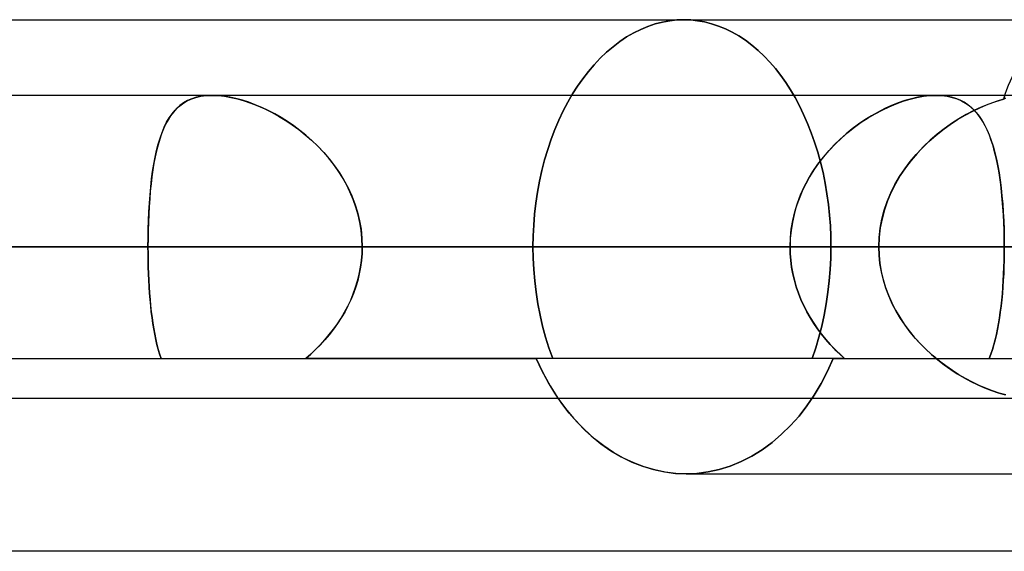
# Model space of a CAD drawing. Header units: millimetres. Extents: x -215 to 215, y -82 to 97.
# Tile 42 of 73: x 34.26 to 39.41, y 14.82 to 17.6. Entities that reach past the tile are written whole.
import ezdxf

# ---------------------------------------------------------------- set-up
doc = ezdxf.new("R2010")
doc.units = ezdxf.units.MM
doc.layers.add('MAIN-1', color=7, linetype='Continuous')
doc.layers.add('MAIN-2', color=7, linetype='Continuous')

msp = doc.modelspace()

# ---------------------------------------------------------------- linework, layer by layer
at = {"layer": 'MAIN-1'}
for p, q in [((32.6922, 17.6), (39.6392, 17.6)), ((119.8772, 17.2038), (-119.8772, 17.2038)), ((39.0562, 17.2038), (39.0564, 17.2038)), ((39.0564, 17.2038), (39.0565, 17.2038)), ((39.0565, 17.2038), (39.0567, 17.2038)), ((39.0567, 17.2038), (39.0568, 17.2038)), ((39.0568, 17.2038), (39.057, 17.2038)), ((39.057, 17.2038), (39.0571, 17.2037)), ((120.621, 16.4112), (-120.621, 16.4112)), ((-119.8772, 15.6188), (119.8772, 15.6188)), ((37.0763, 15.6188), (37.1155, 15.5647)), ((37.1155, 15.5647), (37.1574, 15.5139)), ((37.1574, 15.5139), (37.2024, 15.466)), ((37.2024, 15.466), (37.2502, 15.4213)), ((37.2502, 15.4213), (37.3004, 15.3803)), ((37.3004, 15.3803), (37.3528, 15.3435)), ((37.3528, 15.3435), (37.407, 15.3113)), ((37.407, 15.3113), (37.4626, 15.284)), ((37.4626, 15.284), (37.5193, 15.2618)), ((37.5193, 15.2618), (37.5765, 15.2446)), ((37.5765, 15.2446), (37.6338, 15.2323)), ((37.6338, 15.2323), (37.6908, 15.2249)), ((37.6908, 15.2249), (37.7469, 15.2225)), ((37.7469, 15.2225), (40.2915, 15.2225)), ((57.06, 14.8169), (-57.06, 14.8169))]:
    msp.add_line(p, q, dxfattribs=at)
at = {"layer": 'MAIN-2'}
for p, q in [((37.5854, 17.5776), (37.6234, 17.5874)), ((37.6234, 17.5874), (37.5854, 17.5776)), ((37.6234, 17.5874), (37.6612, 17.5944)), ((37.6612, 17.5944), (37.6234, 17.5874)), ((37.6612, 17.5944), (37.6986, 17.5986)), ((37.6986, 17.5986), (37.6612, 17.5944)), ((37.6986, 17.5986), (37.7356, 17.6)), ((37.7356, 17.6), (37.6986, 17.5986)), ((37.7356, 17.6), (37.7715, 17.5987)), ((37.7715, 17.5987), (37.7356, 17.6)), ((37.7715, 17.5987), (37.8077, 17.5947)), ((37.8077, 17.5947), (37.7715, 17.5987)), ((37.8077, 17.5947), (37.8441, 17.5881)), ((37.8441, 17.5881), (37.8077, 17.5947)), ((37.8441, 17.5881), (37.8806, 17.5789)), ((37.8806, 17.5789), (37.8441, 17.5881)), ((37.4358, 17.5097), (37.4726, 17.531)), ((37.4726, 17.531), (37.4358, 17.5097)), ((37.4726, 17.531), (37.5099, 17.5494)), ((37.5099, 17.5494), (37.4726, 17.531)), ((37.5099, 17.5494), (37.5476, 17.5649)), ((37.5476, 17.5649), (37.5099, 17.5494)), ((37.5476, 17.5649), (37.5854, 17.5776)), ((37.5854, 17.5776), (37.5476, 17.5649)), ((37.8806, 17.5789), (37.9169, 17.567)), ((37.9169, 17.567), (37.8806, 17.5789)), ((37.9169, 17.567), (37.953, 17.5524)), ((37.953, 17.5524), (37.9169, 17.567)), ((37.953, 17.5524), (37.9887, 17.5351)), ((37.9887, 17.5351), (37.953, 17.5524)), ((37.9887, 17.5351), (38.0238, 17.5151)), ((38.0238, 17.5151), (37.9887, 17.5351)), ((37.3647, 17.4588), (37.3998, 17.4856)), ((37.3998, 17.4856), (37.3647, 17.4588)), ((37.3998, 17.4856), (37.4358, 17.5097)), ((37.4358, 17.5097), (37.3998, 17.4856)), ((38.0238, 17.5151), (38.0582, 17.4924)), ((38.0582, 17.4924), (38.0238, 17.5151)), ((38.0582, 17.4924), (38.0918, 17.4672)), ((38.0918, 17.4672), (38.0582, 17.4924)), ((37.2976, 17.3979), (37.3306, 17.4295)), ((37.3306, 17.4295), (37.2976, 17.3979)), ((37.3306, 17.4295), (37.3647, 17.4588)), ((37.3647, 17.4588), (37.3306, 17.4295)), ((38.0918, 17.4672), (38.1243, 17.4395)), ((38.1243, 17.4395), (38.0918, 17.4672)), ((38.1243, 17.4395), (38.1559, 17.4096)), ((38.1559, 17.4096), (38.1243, 17.4395)), ((37.2658, 17.3641), (37.2976, 17.3979)), ((37.2976, 17.3979), (37.2658, 17.3641)), ((38.1559, 17.4096), (38.1863, 17.3777)), ((38.1863, 17.3777), (38.1559, 17.4096)), ((38.1863, 17.3777), (38.2154, 17.3439)), ((38.2154, 17.3439), (38.1863, 17.3777)), ((37.2064, 17.2911), (37.2353, 17.3285)), ((37.2353, 17.3285), (37.2064, 17.2911)), ((37.2353, 17.3285), (37.2658, 17.3641)), ((37.2658, 17.3641), (37.2353, 17.3285)), ((38.2154, 17.3439), (38.2432, 17.3084)), ((38.2432, 17.3084), (38.2154, 17.3439)), ((37.1791, 17.2523), (37.2064, 17.2911)), ((37.2064, 17.2911), (37.1791, 17.2523)), ((38.2432, 17.3084), (38.2695, 17.2714)), ((38.2695, 17.2714), (38.2432, 17.3084)), ((37.153, 17.2114), (37.1791, 17.2523)), ((37.1791, 17.2523), (37.153, 17.2114)), ((38.2695, 17.2714), (38.2943, 17.2329)), ((38.2943, 17.2329), (38.2695, 17.2714)), ((38.2943, 17.2329), (38.3182, 17.1921)), ((38.3182, 17.1921), (38.2943, 17.2329)), ((35.1096, 17.1599), (35.131, 17.1731)), ((35.1368, 17.1761), (35.116, 17.1642)), ((35.131, 17.1731), (35.1543, 17.184)), ((35.1593, 17.186), (35.1368, 17.1761)), ((35.1543, 17.184), (35.1796, 17.1927)), ((35.1836, 17.1937), (35.1593, 17.186)), ((35.1796, 17.1927), (35.2067, 17.1988)), ((35.2096, 17.1993), (35.1836, 17.1937)), ((35.2067, 17.1988), (35.2355, 17.2026)), ((35.2371, 17.2027), (35.2096, 17.1993)), ((35.2355, 17.2026), (35.2659, 17.2038)), ((35.2659, 17.2038), (35.2371, 17.2027)), ((35.2659, 17.2038), (35.2969, 17.2026)), ((35.2952, 17.2028), (35.2659, 17.2038)), ((35.3258, 17.1996), (35.2952, 17.2028)), ((35.2969, 17.2026), (35.3293, 17.1992)), ((35.3575, 17.1945), (35.3258, 17.1996)), ((35.3293, 17.1992), (35.3631, 17.1934)), ((35.3902, 17.1873), (35.3575, 17.1945)), ((35.3631, 17.1934), (35.3977, 17.1854)), ((35.4235, 17.1783), (35.3902, 17.1873)), ((35.3977, 17.1854), (35.433, 17.1754)), ((35.4572, 17.1674), (35.4235, 17.1783)), ((35.433, 17.1754), (35.4687, 17.1633)), ((37.128, 17.1681), (37.153, 17.2114)), ((37.153, 17.2114), (37.128, 17.1681)), ((38.3182, 17.1921), (38.341, 17.1492)), ((38.341, 17.1492), (38.3182, 17.1921)), ((38.8471, 17.1599), (38.8839, 17.1731)), ((38.8932, 17.1761), (38.8584, 17.1642)), ((38.8839, 17.1731), (38.9203, 17.184)), ((38.9276, 17.186), (38.8932, 17.1761)), ((38.9203, 17.184), (38.9561, 17.1927)), ((38.9614, 17.1937), (38.9276, 17.186)), ((38.9561, 17.1927), (38.9909, 17.1988)), ((38.9944, 17.1993), (38.9614, 17.1937)), ((38.9909, 17.1988), (39.0243, 17.2026)), ((39.026, 17.2027), (38.9944, 17.1993)), ((39.0243, 17.2026), (39.0562, 17.2038)), ((39.0562, 17.2038), (39.026, 17.2027)), ((39.0842, 17.2028), (39.0562, 17.2038)), ((39.0571, 17.2037), (39.0866, 17.2026)), ((39.1109, 17.1996), (39.0842, 17.2028)), ((39.0866, 17.2026), (39.1146, 17.199)), ((39.1363, 17.1945), (39.1109, 17.1996)), ((39.1146, 17.199), (39.1412, 17.1932)), ((39.1602, 17.1873), (39.1363, 17.1945)), ((39.1412, 17.1932), (39.166, 17.1852)), ((39.1825, 17.1783), (39.1602, 17.1873)), ((39.166, 17.1852), (39.1891, 17.1751)), ((39.2033, 17.1674), (39.1825, 17.1783)), ((39.1891, 17.1751), (39.2106, 17.163)), ((39.3293, 17.1572), (39.3696, 17.1716)), ((39.3707, 17.172), (39.3317, 17.1581)), ((39.3696, 17.1716), (39.4093, 17.1835)), ((39.4093, 17.1835), (39.3707, 17.172)), ((39.4189, 17.1894), (39.4093, 17.1835)), ((39.4093, 17.1835), (39.4189, 17.1894)), ((35.0556, 17.1077), (35.072, 17.1271)), ((35.079, 17.1344), (35.0628, 17.1167)), ((35.072, 17.1271), (35.0899, 17.1445)), ((35.0967, 17.1503), (35.079, 17.1344)), ((35.0899, 17.1445), (35.1096, 17.1599)), ((35.116, 17.1642), (35.0967, 17.1503)), ((35.4911, 17.1547), (35.4572, 17.1674)), ((35.4687, 17.1633), (35.5046, 17.1492)), ((35.5251, 17.1403), (35.4911, 17.1547)), ((35.5046, 17.1492), (35.5406, 17.1332)), ((35.559, 17.1243), (35.5251, 17.1403)), ((35.5406, 17.1332), (35.5766, 17.1154)), ((35.5928, 17.1068), (35.559, 17.1243)), ((37.0815, 17.0748), (37.1041, 17.1225)), ((37.1041, 17.1225), (37.0815, 17.0748)), ((37.1041, 17.1225), (37.128, 17.1681)), ((37.128, 17.1681), (37.1041, 17.1225)), ((38.341, 17.1492), (38.3628, 17.1041)), ((38.3628, 17.1041), (38.341, 17.1492)), ((38.7366, 17.1077), (38.7733, 17.1271)), ((38.7882, 17.1344), (38.7531, 17.1167)), ((38.7733, 17.1271), (38.8102, 17.1445)), ((38.8234, 17.1503), (38.7882, 17.1344)), ((38.8102, 17.1445), (38.8471, 17.1599)), ((38.8584, 17.1642), (38.8234, 17.1503)), ((39.2227, 17.1547), (39.2033, 17.1674)), ((39.2086, 17.1003), (39.2486, 17.1214)), ((39.2106, 17.163), (39.2304, 17.1489)), ((39.2533, 17.1238), (39.2142, 17.1034)), ((39.2407, 17.1403), (39.2227, 17.1547)), ((39.2304, 17.1489), (39.2488, 17.1329)), ((39.2574, 17.1243), (39.2407, 17.1403)), ((39.2486, 17.1214), (39.2889, 17.1405)), ((39.2488, 17.1329), (39.2659, 17.115)), ((39.2924, 17.142), (39.2533, 17.1238)), ((39.2728, 17.1068), (39.2574, 17.1243)), ((39.2889, 17.1405), (39.3293, 17.1572)), ((39.3317, 17.1581), (39.2924, 17.142)), ((35.0342, 17.0759), (35.0217, 17.0529)), ((35.0269, 17.0629), (35.0406, 17.0863)), ((35.0479, 17.0972), (35.0342, 17.0759)), ((35.0406, 17.0863), (35.0556, 17.1077)), ((35.0628, 17.1167), (35.0479, 17.0972)), ((35.5766, 17.1154), (35.6126, 17.0956)), ((35.6262, 17.0876), (35.5928, 17.1068)), ((35.6126, 17.0956), (35.6485, 17.0739)), ((35.6595, 17.0669), (35.6262, 17.0876)), ((35.6485, 17.0739), (35.684, 17.0503)), ((35.6924, 17.0444), (35.6595, 17.0669)), ((37.0602, 17.0252), (37.0815, 17.0748)), ((37.0815, 17.0748), (37.0602, 17.0252)), ((38.3628, 17.1041), (38.3834, 17.0571)), ((38.3834, 17.0571), (38.3628, 17.1041)), ((38.6839, 17.0759), (38.65, 17.0529)), ((38.6644, 17.0629), (38.7003, 17.0863)), ((38.7183, 17.0972), (38.6839, 17.0759)), ((38.7003, 17.0863), (38.7366, 17.1077)), ((38.7531, 17.1167), (38.7183, 17.0972)), ((39.1301, 17.0515), (39.1691, 17.077)), ((39.1753, 17.0808), (39.1366, 17.056)), ((39.1691, 17.077), (39.2086, 17.1003)), ((39.2142, 17.1034), (39.1753, 17.0808)), ((39.2659, 17.115), (39.2818, 17.0952)), ((39.2872, 17.0876), (39.2728, 17.1068)), ((39.2818, 17.0952), (39.2965, 17.0735)), ((39.3006, 17.0669), (39.2872, 17.0876)), ((39.2965, 17.0735), (39.3101, 17.0499)), ((39.313, 17.0444), (39.3006, 17.0669)), ((35.0103, 17.0283), (34.9999, 17.0021)), ((35.0029, 17.01), (35.0144, 17.0375)), ((35.0217, 17.0529), (35.0103, 17.0283)), ((35.0144, 17.0375), (35.0269, 17.0629)), ((35.684, 17.0503), (35.7189, 17.0249)), ((35.7248, 17.0204), (35.6924, 17.0444)), ((35.7189, 17.0249), (35.7531, 16.9976)), ((35.7565, 16.9948), (35.7248, 17.0204)), ((37.0405, 16.9738), (37.0602, 17.0252)), ((37.0602, 17.0252), (37.0405, 16.9738)), ((38.3834, 17.0571), (38.4026, 17.0084)), ((38.4026, 17.0084), (38.3834, 17.0571)), ((38.6169, 17.0283), (38.5846, 17.0021)), ((38.5941, 17.01), (38.6289, 17.0375)), ((38.65, 17.0529), (38.6169, 17.0283)), ((38.6289, 17.0375), (38.6644, 17.0629)), ((39.0548, 16.9945), (39.0919, 17.024)), ((39.0985, 17.029), (39.0612, 16.9999)), ((39.0919, 17.024), (39.1301, 17.0515)), ((39.1366, 17.056), (39.0985, 17.029)), ((39.3101, 17.0499), (39.3227, 17.0245)), ((39.3246, 17.0204), (39.313, 17.0444)), ((39.3227, 17.0245), (39.3344, 16.9972)), ((39.3353, 16.9948), (39.3246, 17.0204)), ((34.9905, 16.9743), (34.9819, 16.9451)), ((34.983, 16.9492), (34.9925, 16.9806)), ((34.9999, 17.0021), (34.9905, 16.9743)), ((34.9925, 16.9806), (35.0029, 17.01)), ((35.7531, 16.9976), (35.7864, 16.9686)), ((35.7875, 16.9676), (35.7565, 16.9948)), ((35.7864, 16.9686), (35.8186, 16.9377)), ((35.8175, 16.9388), (35.7875, 16.9676)), ((37.0224, 16.9209), (37.0405, 16.9738)), ((37.0405, 16.9738), (37.0224, 16.9209)), ((38.4026, 17.0084), (38.4204, 16.9581)), ((38.4204, 16.9581), (38.4026, 17.0084)), ((38.5533, 16.9743), (38.5232, 16.9451)), ((38.5273, 16.9492), (38.5602, 16.9806)), ((38.5846, 17.0021), (38.5533, 16.9743)), ((38.5602, 16.9806), (38.5941, 17.01)), ((39.025, 16.9687), (38.99, 16.9355)), ((39.0188, 16.9631), (39.0548, 16.9945)), ((39.0612, 16.9999), (39.025, 16.9687)), ((39.3344, 16.9972), (39.3451, 16.9681)), ((39.3453, 16.9676), (39.3353, 16.9948)), ((39.3451, 16.9681), (39.3549, 16.9373)), ((39.3544, 16.9388), (39.3453, 16.9676)), ((34.9668, 16.8808), (34.9745, 16.9159)), ((34.9741, 16.9143), (34.967, 16.8822)), ((34.9819, 16.9451), (34.9741, 16.9143)), ((34.9745, 16.9159), (34.983, 16.9492)), ((35.8464, 16.9085), (35.8175, 16.9388)), ((35.8186, 16.9377), (35.8494, 16.9052)), ((37.0062, 16.8666), (37.0224, 16.9209)), ((37.0224, 16.9209), (37.0062, 16.8666)), ((38.4204, 16.9581), (38.4367, 16.9064)), ((38.4367, 16.9064), (38.4204, 16.9581)), ((38.4658, 16.8808), (38.4958, 16.9159)), ((38.4944, 16.9143), (38.4669, 16.8822)), ((38.5232, 16.9451), (38.4944, 16.9143)), ((38.4958, 16.9159), (38.5273, 16.9492)), ((38.9515, 16.8946), (38.9843, 16.9297)), ((38.99, 16.9355), (38.9565, 16.9002)), ((38.9843, 16.9297), (39.0188, 16.9631)), ((39.3629, 16.9085), (39.3544, 16.9388)), ((39.3549, 16.9373), (39.3638, 16.9048)), ((34.9599, 16.844), (34.9668, 16.8808)), ((34.967, 16.8822), (34.9607, 16.8486)), ((35.8741, 16.8767), (35.8464, 16.9085)), ((35.8494, 16.9052), (35.8787, 16.8711)), ((35.9002, 16.8435), (35.8741, 16.8767)), ((35.8787, 16.8711), (35.9062, 16.8354)), ((36.9918, 16.811), (37.0062, 16.8666)), ((37.0062, 16.8666), (36.9918, 16.811)), ((38.4367, 16.9064), (38.4513, 16.8534)), ((38.4513, 16.8534), (38.4367, 16.9064)), ((38.4376, 16.844), (38.4658, 16.8808)), ((38.4669, 16.8822), (38.441, 16.8486)), ((38.9249, 16.8631), (38.8953, 16.8241)), ((38.9206, 16.8576), (38.9515, 16.8946)), ((38.9565, 16.9002), (38.9249, 16.8631)), ((39.3706, 16.8767), (39.3629, 16.9085)), ((39.3638, 16.9048), (39.372, 16.8707)), ((39.3776, 16.8435), (39.3706, 16.8767)), ((39.372, 16.8707), (39.3793, 16.835)), ((34.955, 16.8138), (34.95, 16.7776)), ((34.9538, 16.8058), (34.9599, 16.844)), ((34.9607, 16.8486), (34.955, 16.8138)), ((35.9247, 16.8091), (35.9002, 16.8435)), ((35.9062, 16.8354), (35.9319, 16.7982)), ((35.9474, 16.7734), (35.9247, 16.8091)), ((36.9794, 16.7546), (36.9918, 16.811)), ((36.9918, 16.811), (36.9794, 16.7546)), ((38.4167, 16.8138), (38.3941, 16.7776)), ((38.4114, 16.8058), (38.4376, 16.844)), ((38.441, 16.8486), (38.4167, 16.8138)), ((38.4513, 16.8534), (38.4642, 16.7993)), ((38.4642, 16.7993), (38.4513, 16.8534)), ((38.865, 16.7787), (38.8917, 16.819)), ((38.8953, 16.8241), (38.868, 16.7835)), ((38.8917, 16.819), (38.9206, 16.8576)), ((39.384, 16.8091), (39.3776, 16.8435)), ((39.3793, 16.835), (39.3858, 16.7979)), ((39.3896, 16.7734), (39.384, 16.8091)), ((34.9439, 16.7249), (34.9485, 16.766)), ((34.95, 16.7776), (34.9455, 16.7403)), ((34.9485, 16.766), (34.9538, 16.8058)), ((35.9319, 16.7982), (35.9555, 16.7596)), ((35.9682, 16.7365), (35.9474, 16.7734)), ((35.9555, 16.7596), (35.977, 16.7195)), ((38.3658, 16.7249), (38.3875, 16.766)), ((38.3941, 16.7776), (38.3735, 16.7403)), ((38.3875, 16.766), (38.4114, 16.8058)), ((38.4642, 16.7993), (38.4753, 16.7444)), ((38.4753, 16.7444), (38.4642, 16.7993)), ((38.8408, 16.7368), (38.865, 16.7787)), ((38.868, 16.7835), (38.8432, 16.7411)), ((39.3858, 16.7979), (39.3917, 16.7592)), ((39.3947, 16.7365), (39.3896, 16.7734)), ((39.3917, 16.7592), (39.3968, 16.7192)), ((34.9399, 16.6825), (34.9439, 16.7249)), ((34.9455, 16.7403), (34.9416, 16.7017)), ((35.987, 16.6985), (35.9682, 16.7365)), ((35.977, 16.7195), (35.996, 16.6781)), ((36.9689, 16.6975), (36.9794, 16.7546)), ((36.9794, 16.7546), (36.9689, 16.6975)), ((38.3466, 16.6825), (38.3658, 16.7249)), ((38.3735, 16.7403), (38.3549, 16.7017)), ((38.4753, 16.7444), (38.4847, 16.6889)), ((38.4847, 16.6889), (38.4753, 16.7444)), ((38.8193, 16.6934), (38.8408, 16.7368)), ((38.8432, 16.7411), (38.821, 16.6972)), ((39.3991, 16.6985), (39.3947, 16.7365)), ((39.3968, 16.7192), (39.4012, 16.6779)), ((34.9383, 16.6622), (34.9355, 16.6218)), ((34.9366, 16.6389), (34.9399, 16.6825)), ((34.9416, 16.7017), (34.9383, 16.6622)), ((36.0036, 16.6594), (35.987, 16.6985)), ((35.996, 16.6781), (36.0124, 16.6356)), ((36.0179, 16.6194), (36.0036, 16.6594)), ((36.9604, 16.64), (36.9689, 16.6975)), ((36.9689, 16.6975), (36.9604, 16.64)), ((38.3385, 16.6622), (38.3244, 16.6218)), ((38.3301, 16.6389), (38.3466, 16.6825)), ((38.3549, 16.7017), (38.3385, 16.6622)), ((38.4847, 16.6889), (38.4923, 16.6331)), ((38.4923, 16.6331), (38.4847, 16.6889)), ((38.8006, 16.6485), (38.8193, 16.6934)), ((38.821, 16.6972), (38.8018, 16.6517)), ((39.403, 16.6594), (39.3991, 16.6985)), ((39.4012, 16.6779), (39.405, 16.6354)), ((39.4062, 16.6194), (39.403, 16.6594)), ((34.9355, 16.6218), (34.9332, 16.5808)), ((34.9339, 16.5945), (34.9366, 16.6389)), ((36.0124, 16.6356), (36.0262, 16.5921)), ((36.0297, 16.5787), (36.0179, 16.6194)), ((36.9537, 16.5823), (36.9604, 16.64)), ((36.9604, 16.64), (36.9537, 16.5823)), ((38.3244, 16.6218), (38.3128, 16.5808)), ((38.3163, 16.5945), (38.3301, 16.6389)), ((38.4923, 16.6331), (38.4983, 16.5772)), ((38.4983, 16.5772), (38.4923, 16.6331)), ((38.7726, 16.5556), (38.7849, 16.6024)), ((38.7858, 16.6052), (38.7731, 16.5578)), ((38.7849, 16.6024), (38.8006, 16.6485)), ((38.8018, 16.6517), (38.7858, 16.6052)), ((39.405, 16.6354), (39.408, 16.5919)), ((39.4088, 16.5787), (39.4062, 16.6194)), ((34.9332, 16.5808), (34.9315, 16.5392)), ((34.9319, 16.5494), (34.9339, 16.5945)), ((36.0262, 16.5921), (36.037, 16.5476)), ((36.039, 16.5375), (36.0297, 16.5787)), ((36.949, 16.5248), (36.9537, 16.5823)), ((36.9537, 16.5823), (36.949, 16.5248)), ((38.3128, 16.5808), (38.3036, 16.5392)), ((38.3056, 16.5494), (38.3163, 16.5945)), ((38.4983, 16.5772), (38.5025, 16.5214)), ((38.5025, 16.5214), (38.4983, 16.5772)), ((38.7638, 16.508), (38.7726, 16.5556)), ((38.7731, 16.5578), (38.764, 16.5096)), ((39.408, 16.5919), (39.4104, 16.5474)), ((39.4109, 16.5375), (39.4088, 16.5787)), ((34.9295, 16.4577), (34.9304, 16.5037)), ((34.9315, 16.5392), (34.9303, 16.497)), ((34.9304, 16.5037), (34.9319, 16.5494)), ((36.037, 16.5476), (36.0449, 16.5025)), ((36.0457, 16.4958), (36.039, 16.5375)), ((36.0449, 16.5025), (36.0496, 16.457)), ((36.9461, 16.4677), (36.949, 16.5248)), ((36.949, 16.5248), (36.9461, 16.4677)), ((38.2931, 16.4577), (38.2978, 16.5037)), ((38.3036, 16.5392), (38.2969, 16.497)), ((38.2978, 16.5037), (38.3056, 16.5494)), ((38.5025, 16.5214), (38.505, 16.466)), ((38.505, 16.466), (38.5025, 16.5214)), ((38.764, 16.5096), (38.7584, 16.4607)), ((38.7584, 16.4599), (38.7638, 16.508)), ((39.4104, 16.5474), (39.4121, 16.5024)), ((39.4123, 16.4958), (39.4109, 16.5375)), ((39.4121, 16.5024), (39.4131, 16.457)), ((34.9293, 16.4112), (34.9295, 16.4577)), ((34.9295, 16.4543), (34.9293, 16.4112)), ((34.9303, 16.497), (34.9295, 16.4543)), ((36.0498, 16.4537), (36.0457, 16.4958)), ((36.0496, 16.457), (36.0512, 16.4112)), ((36.0512, 16.4112), (36.0498, 16.4537)), ((36.9452, 16.4112), (36.9461, 16.4677)), ((36.9461, 16.4677), (36.9452, 16.4112)), ((38.2916, 16.4112), (38.2931, 16.4577)), ((38.2929, 16.4543), (38.2916, 16.4112)), ((38.2969, 16.497), (38.2929, 16.4543)), ((38.505, 16.466), (38.5059, 16.4112)), ((38.5059, 16.4112), (38.505, 16.466)), ((38.7584, 16.4607), (38.7565, 16.4112)), ((38.7565, 16.4112), (38.7584, 16.4599)), ((39.4132, 16.4537), (39.4123, 16.4958)), ((39.4131, 16.457), (39.4135, 16.4112)), ((39.4135, 16.4112), (39.4132, 16.4537)), ((-120.621, 16.4112), (120.621, 16.4112)), ((-119.5736, 16.4112), (119.5736, 16.4112)), ((40.5382, 16.4112), (-40.5382, 16.4112)), ((-39.9503, 16.4112), (39.9503, 16.4112)), ((39.9503, 16.4112), (-39.9503, 16.4112)), ((38.7565, 16.4112), (-38.7565, 16.4112)), ((-38.7565, 16.4112), (38.7565, 16.4112)), ((34.2575, 16.4112), (-34.2575, 16.4112)), ((34.9293, 16.4112), (33.5829, 16.4112)), ((33.5829, 16.4112), (34.9293, 16.4112)), ((34.2575, 16.4112), (38.7565, 16.4112)), ((38.7565, 16.4112), (34.2575, 16.4112)), ((38.2916, 16.4112), (34.9293, 16.4112)), ((34.9294, 16.3755), (34.9293, 16.4112)), ((34.9293, 16.4112), (34.9294, 16.3758)), ((34.9293, 16.4112), (38.2916, 16.4112)), ((36.0502, 16.3753), (36.0512, 16.4112)), ((36.0512, 16.4112), (36.0502, 16.3754)), ((36.0512, 16.4112), (39.4135, 16.4112)), ((39.4135, 16.4112), (36.0512, 16.4112)), ((40.5382, 16.4112), (36.0512, 16.4112)), ((36.0512, 16.4112), (40.5382, 16.4112)), ((36.9462, 16.3524), (36.9452, 16.4112)), ((38.2916, 16.4112), (36.9452, 16.4112)), ((36.9452, 16.4112), (38.2916, 16.4112)), ((36.9452, 16.4112), (36.9462, 16.3524)), ((38.2916, 16.4112), (38.2925, 16.3758)), ((38.2925, 16.3755), (38.2916, 16.4112)), ((38.5059, 16.4112), (38.5049, 16.3524)), ((38.5049, 16.3524), (38.5059, 16.4112)), ((38.5059, 16.4112), (39.8567, 16.4112)), ((39.8567, 16.4112), (38.5059, 16.4112)), ((38.758, 16.3669), (38.7565, 16.4112)), ((38.7565, 16.4112), (38.758, 16.3678)), ((39.4133, 16.3753), (39.4135, 16.4112)), ((39.4135, 16.4112), (39.4133, 16.3754)), ((34.9294, 16.3758), (34.9299, 16.3405)), ((34.9299, 16.34), (34.9294, 16.3755)), ((36.0502, 16.3754), (36.0473, 16.3398)), ((36.0473, 16.3394), (36.0502, 16.3753)), ((36.9493, 16.2929), (36.9462, 16.3524)), ((36.9462, 16.3524), (36.9493, 16.2929)), ((38.2925, 16.3758), (38.2952, 16.3405)), ((38.2953, 16.34), (38.2925, 16.3755)), ((38.5049, 16.3524), (38.502, 16.2928)), ((38.502, 16.2928), (38.5049, 16.3524)), ((38.758, 16.3678), (38.7623, 16.3248)), ((38.7625, 16.3231), (38.758, 16.3669)), ((39.4133, 16.3754), (39.4126, 16.3398)), ((39.4126, 16.3394), (39.4133, 16.3753)), ((34.9299, 16.3405), (34.9308, 16.3055)), ((34.9308, 16.3048), (34.9299, 16.34)), ((34.9308, 16.3055), (34.932, 16.2707)), ((34.932, 16.27), (34.9308, 16.3048)), ((36.0356, 16.2685), (36.0424, 16.3038)), ((36.0425, 16.3045), (36.0359, 16.2695)), ((36.0424, 16.3038), (36.0473, 16.3394)), ((36.0473, 16.3398), (36.0425, 16.3045)), ((36.9544, 16.2329), (36.9493, 16.2929)), ((36.9493, 16.2929), (36.9544, 16.2329)), ((38.2952, 16.3405), (38.2998, 16.3055)), ((38.2999, 16.3048), (38.2953, 16.34)), ((38.2998, 16.3055), (38.3061, 16.2707)), ((38.3062, 16.27), (38.2999, 16.3048)), ((38.502, 16.2928), (38.4971, 16.2329)), ((38.4971, 16.2329), (38.502, 16.2928)), ((38.7623, 16.3248), (38.7694, 16.2822)), ((38.7699, 16.2797), (38.7625, 16.3231)), ((39.4101, 16.2685), (39.4116, 16.3038)), ((39.4116, 16.3045), (39.4102, 16.2695)), ((39.4126, 16.3398), (39.4116, 16.3045)), ((39.4116, 16.3038), (39.4126, 16.3394)), ((34.932, 16.2707), (34.9335, 16.2363)), ((34.9335, 16.2356), (34.932, 16.27)), ((36.027, 16.2336), (36.0356, 16.2685)), ((36.0359, 16.2695), (36.0274, 16.2348)), ((38.3061, 16.2707), (38.3141, 16.2363)), ((38.3143, 16.2356), (38.3062, 16.27)), ((38.7694, 16.2822), (38.7792, 16.2402)), ((38.7801, 16.2369), (38.7699, 16.2797)), ((39.4082, 16.2336), (39.4101, 16.2685)), ((39.4102, 16.2695), (39.4083, 16.2348)), ((34.9335, 16.2363), (34.9354, 16.2022)), ((34.9355, 16.2016), (34.9335, 16.2356)), ((34.9354, 16.2022), (34.9377, 16.1685)), ((34.9377, 16.1681), (34.9355, 16.2016)), ((36.0046, 16.1655), (36.0166, 16.1992)), ((36.0171, 16.2006), (36.0051, 16.1668)), ((36.0166, 16.1992), (36.027, 16.2336)), ((36.0274, 16.2348), (36.0171, 16.2006)), ((36.9617, 16.1729), (36.9544, 16.2329)), ((36.9544, 16.2329), (36.9617, 16.1729)), ((38.3141, 16.2363), (38.3239, 16.2022)), ((38.3241, 16.2016), (38.3143, 16.2356)), ((38.3239, 16.2022), (38.3354, 16.1685)), ((38.3356, 16.1681), (38.3241, 16.2016)), ((38.4971, 16.2329), (38.4902, 16.1728)), ((38.4902, 16.1728), (38.4971, 16.2329)), ((38.7792, 16.2402), (38.7917, 16.1987)), ((38.793, 16.1949), (38.7801, 16.2369)), ((38.7917, 16.1987), (38.8069, 16.158)), ((38.8087, 16.1535), (38.793, 16.1949)), ((39.4032, 16.1655), (39.4059, 16.1992)), ((39.406, 16.2006), (39.4033, 16.1668)), ((39.4059, 16.1992), (39.4082, 16.2336)), ((39.4083, 16.2348), (39.406, 16.2006)), ((34.9377, 16.1685), (34.9403, 16.1354)), ((34.9404, 16.1351), (34.9377, 16.1681)), ((35.9908, 16.1324), (36.0046, 16.1655)), ((36.0051, 16.1668), (35.9913, 16.1336)), ((36.9708, 16.1129), (36.9617, 16.1729)), ((36.9617, 16.1729), (36.9708, 16.1129)), ((38.3354, 16.1685), (38.3485, 16.1354)), ((38.3487, 16.1351), (38.3356, 16.1681)), ((38.4902, 16.1728), (38.4815, 16.1129)), ((38.4815, 16.1129), (38.4902, 16.1728)), ((38.8069, 16.158), (38.8243, 16.1183)), ((38.8268, 16.1132), (38.8087, 16.1535)), ((39.4, 16.1324), (39.4032, 16.1655)), ((39.4033, 16.1668), (39.4001, 16.1336)), ((34.9403, 16.1354), (34.9433, 16.103)), ((34.9434, 16.1027), (34.9404, 16.1351)), ((34.9433, 16.103), (34.9467, 16.0714)), ((34.9468, 16.0711), (34.9434, 16.1027)), ((35.9587, 16.0686), (35.9755, 16.1001)), ((35.9761, 16.1012), (35.9593, 16.0697)), ((35.9755, 16.1001), (35.9908, 16.1324)), ((35.9913, 16.1336), (35.9761, 16.1012)), ((36.9823, 16.0536), (36.9708, 16.1129)), ((36.9708, 16.1129), (36.9823, 16.0536)), ((38.3485, 16.1354), (38.3632, 16.103)), ((38.3633, 16.1027), (38.3487, 16.1351)), ((38.3632, 16.103), (38.3792, 16.0714)), ((38.3794, 16.0711), (38.3633, 16.1027)), ((38.4815, 16.1129), (38.4706, 16.0536)), ((38.4706, 16.0536), (38.4815, 16.1129)), ((38.8243, 16.1183), (38.8441, 16.0798)), ((38.8472, 16.0741), (38.8268, 16.1132)), ((39.3924, 16.0686), (39.3964, 16.1001)), ((39.3966, 16.1012), (39.3926, 16.0697)), ((39.3964, 16.1001), (39.4, 16.1324)), ((39.4001, 16.1336), (39.3966, 16.1012)), ((34.9467, 16.0714), (34.9505, 16.0406)), ((34.9506, 16.0403), (34.9468, 16.0711)), ((34.9505, 16.0406), (34.9548, 16.0105)), ((34.9548, 16.0103), (34.9506, 16.0403)), ((35.9211, 16.0082), (35.9406, 16.0379)), ((35.9412, 16.0389), (35.9217, 16.009)), ((35.9406, 16.0379), (35.9587, 16.0686)), ((35.9593, 16.0697), (35.9412, 16.0389)), ((36.9958, 15.9951), (36.9823, 16.0536)), ((36.9823, 16.0536), (36.9958, 15.9951)), ((38.3792, 16.0714), (38.3967, 16.0406)), ((38.3969, 16.0403), (38.3794, 16.0711)), ((38.3967, 16.0406), (38.4155, 16.0105)), ((38.4156, 16.0103), (38.3969, 16.0403)), ((38.4706, 16.0536), (38.4577, 15.995)), ((38.4577, 15.995), (38.4706, 16.0536)), ((38.8441, 16.0798), (38.8658, 16.0425)), ((38.8697, 16.0364), (38.8472, 16.0741)), ((38.8658, 16.0425), (38.8896, 16.0065)), ((38.8942, 16), (38.8697, 16.0364)), ((39.3831, 16.0082), (39.388, 16.0379)), ((39.3881, 16.0389), (39.3832, 16.009)), ((39.388, 16.0379), (39.3924, 16.0686)), ((39.3926, 16.0697), (39.3881, 16.0389)), ((34.9548, 16.0105), (34.9594, 15.9814)), ((34.9594, 15.9813), (34.9548, 16.0103)), ((35.9005, 15.9793), (35.9211, 16.0082)), ((35.9217, 16.009), (35.901, 15.98)), ((37.0114, 15.9376), (36.9958, 15.9951)), ((36.9958, 15.9951), (37.0114, 15.9376)), ((38.4155, 16.0105), (38.4355, 15.9814)), ((38.4356, 15.9813), (38.4156, 16.0103)), ((38.4577, 15.995), (38.4429, 15.9376)), ((38.4429, 15.9376), (38.4577, 15.995)), ((38.8896, 16.0065), (38.9151, 15.9718)), ((38.9205, 15.9649), (38.8942, 16)), ((39.3777, 15.9793), (39.3831, 16.0082)), ((39.3832, 16.009), (39.3778, 15.98)), ((34.9594, 15.9814), (34.9645, 15.9531)), ((34.9645, 15.9531), (34.9594, 15.9813)), ((34.9701, 15.9259), (34.9645, 15.9531)), ((34.9645, 15.9531), (34.9701, 15.9257)), ((35.8558, 15.9245), (35.8787, 15.9514)), ((35.8791, 15.9519), (35.8561, 15.9248)), ((35.8787, 15.9514), (35.9005, 15.9793)), ((35.901, 15.98), (35.8791, 15.9519)), ((37.029, 15.8815), (37.0114, 15.9376)), ((37.0114, 15.9376), (37.029, 15.8815)), ((38.4429, 15.9376), (38.4261, 15.8815)), ((38.4261, 15.8815), (38.4429, 15.9376)), ((38.4355, 15.9814), (38.4567, 15.9531)), ((38.4567, 15.9531), (38.4356, 15.9813)), ((38.4567, 15.9531), (38.4791, 15.9257)), ((38.4789, 15.9259), (38.4567, 15.9531)), ((38.9151, 15.9718), (38.9423, 15.9385)), ((38.9485, 15.9313), (38.9205, 15.9649)), ((38.9423, 15.9385), (38.971, 15.9066)), ((39.3655, 15.9245), (39.3719, 15.9514)), ((39.372, 15.9519), (39.3656, 15.9248)), ((39.3719, 15.9514), (39.3777, 15.9793)), ((39.3778, 15.98), (39.372, 15.9519)), ((34.9761, 15.8996), (34.9701, 15.9259)), ((34.9701, 15.9257), (34.9762, 15.8993)), ((34.9827, 15.8744), (34.9761, 15.8996)), ((34.9762, 15.8993), (34.9828, 15.8741)), ((35.8321, 15.8987), (35.8073, 15.8736)), ((35.8073, 15.8736), (35.832, 15.8985)), ((35.832, 15.8985), (35.8558, 15.9245)), ((35.8561, 15.9248), (35.8321, 15.8987)), ((37.0485, 15.827), (37.029, 15.8815)), ((37.029, 15.8815), (37.0485, 15.827)), ((38.4261, 15.8815), (38.4074, 15.827)), ((38.4074, 15.827), (38.4261, 15.8815)), ((38.5021, 15.8996), (38.4789, 15.9259)), ((38.4791, 15.9257), (38.5024, 15.8993)), ((38.5263, 15.8744), (38.5021, 15.8996)), ((38.5024, 15.8993), (38.5266, 15.8741)), ((38.978, 15.8992), (38.9485, 15.9313)), ((38.971, 15.9066), (39.0012, 15.8761)), ((39.0089, 15.8687), (38.978, 15.8992)), ((39.3513, 15.8736), (39.3587, 15.8985)), ((39.3587, 15.8987), (39.3514, 15.8736)), ((39.3656, 15.9248), (39.3587, 15.8987)), ((39.3587, 15.8985), (39.3655, 15.9245)), ((34.9899, 15.8501), (34.9827, 15.8744)), ((34.9828, 15.8741), (34.9899, 15.8499)), ((34.9976, 15.8269), (34.9899, 15.8501)), ((34.9899, 15.8499), (34.9976, 15.8269)), ((35.7555, 15.8269), (35.7817, 15.8497)), ((35.7817, 15.8497), (35.7555, 15.8269)), ((35.7817, 15.8497), (35.8073, 15.8736)), ((35.8073, 15.8736), (35.7817, 15.8497)), ((38.5513, 15.8501), (38.5263, 15.8744)), ((38.5266, 15.8741), (38.5515, 15.8499)), ((38.5771, 15.8269), (38.5513, 15.8501)), ((38.5515, 15.8499), (38.5771, 15.8269)), ((39.0012, 15.8761), (39.0325, 15.8471)), ((39.0408, 15.8398), (39.0089, 15.8687)), ((39.0325, 15.8471), (39.065, 15.8196)), ((39.0737, 15.8126), (39.0408, 15.8398)), ((39.335, 15.8269), (39.3434, 15.8497)), ((39.3434, 15.8497), (39.335, 15.8269)), ((39.3434, 15.8497), (39.3513, 15.8736)), ((39.3514, 15.8736), (39.3434, 15.8497)), ((-36.9624, 15.8269), (36.9624, 15.8269)), ((38.5181, 15.8269), (35.7555, 15.8269)), ((38.5771, 15.8269), (36.9624, 15.8269)), ((36.9624, 15.8269), (36.9794, 15.7897)), ((36.9923, 15.763), (36.9624, 15.8269)), ((36.9794, 15.7897), (36.9972, 15.7533)), ((38.4873, 15.7591), (38.5181, 15.8269)), ((38.5181, 15.8269), (38.4873, 15.7591)), ((38.5181, 15.8269), (42.0975, 15.8269)), ((39.065, 15.8196), (39.0984, 15.7936)), ((39.1073, 15.787), (39.0737, 15.8126)), ((39.0984, 15.7936), (39.1326, 15.7693)), ((39.1416, 15.7632), (39.1073, 15.787)), ((37.0247, 15.702), (36.9923, 15.763)), ((36.9972, 15.7533), (37.0158, 15.7179)), ((38.4537, 15.6946), (38.4873, 15.7591)), ((38.4873, 15.7591), (38.4537, 15.6946)), ((39.1326, 15.7693), (39.1673, 15.7466)), ((39.1762, 15.7411), (39.1416, 15.7632)), ((39.1673, 15.7466), (39.2025, 15.7256)), ((39.2111, 15.7208), (39.1762, 15.7411)), ((37.0158, 15.7179), (37.0353, 15.6837)), ((37.0594, 15.6444), (37.0247, 15.702)), ((37.0353, 15.6837), (37.0555, 15.6506)), ((38.4176, 15.634), (38.4537, 15.6946)), ((38.4537, 15.6946), (38.4176, 15.634)), ((39.2025, 15.7256), (39.2382, 15.7063)), ((39.2461, 15.7023), (39.2111, 15.7208)), ((39.2382, 15.7063), (39.2741, 15.6887)), ((39.2812, 15.6855), (39.2461, 15.7023)), ((39.2741, 15.6887), (39.3102, 15.6729)), ((39.3163, 15.6704), (39.2812, 15.6855)), ((37.0555, 15.6506), (37.0763, 15.6188)), ((37.0961, 15.5905), (37.0594, 15.6444)), ((38.3793, 15.5777), (38.4176, 15.634)), ((38.4176, 15.634), (38.3793, 15.5777)), ((39.3102, 15.6729), (39.3462, 15.659)), ((39.3514, 15.6571), (39.3163, 15.6704)), ((39.3462, 15.659), (39.382, 15.6469)), ((39.3862, 15.6456), (39.3514, 15.6571)), ((39.382, 15.6469), (39.4173, 15.6369)), ((39.4207, 15.6361), (39.3862, 15.6456)), ((37.1349, 15.5404), (37.0961, 15.5905)), ((38.3384, 15.5252), (38.3793, 15.5777)), ((38.3793, 15.5777), (38.3384, 15.5252)), ((37.1765, 15.4928), (37.1349, 15.5404)), ((38.2942, 15.4756), (38.3384, 15.5252)), ((38.3384, 15.5252), (38.2942, 15.4756)), ((37.2209, 15.448), (37.1765, 15.4928)), ((38.2471, 15.4293), (38.2942, 15.4756)), ((38.2942, 15.4756), (38.2471, 15.4293)), ((37.2677, 15.4063), (37.2209, 15.448)), ((38.1973, 15.3867), (38.2471, 15.4293)), ((38.2471, 15.4293), (38.1973, 15.3867)), ((37.3167, 15.3682), (37.2677, 15.4063)), ((37.3676, 15.3341), (37.3167, 15.3682)), ((38.1451, 15.3485), (38.1973, 15.3867)), ((38.1973, 15.3867), (38.1451, 15.3485)), ((37.42, 15.3044), (37.3676, 15.3341)), ((38.035, 15.2866), (38.0909, 15.3149)), ((38.0909, 15.3149), (38.035, 15.2866)), ((38.0909, 15.3149), (38.1451, 15.3485)), ((38.1451, 15.3485), (38.0909, 15.3149)), ((37.4737, 15.2793), (37.42, 15.3044)), ((37.5283, 15.2588), (37.4737, 15.2793)), ((37.9201, 15.2455), (37.9779, 15.2634)), ((37.9779, 15.2634), (37.9201, 15.2455)), ((37.9779, 15.2634), (38.035, 15.2866)), ((38.035, 15.2866), (37.9779, 15.2634)), ((37.5833, 15.2429), (37.5283, 15.2588)), ((37.6383, 15.2315), (37.5833, 15.2429)), ((37.693, 15.2248), (37.6383, 15.2315)), ((37.7469, 15.2225), (37.693, 15.2248)), ((37.7469, 15.2225), (37.8041, 15.225)), ((37.8041, 15.225), (37.7469, 15.2225)), ((37.8041, 15.225), (37.862, 15.2327)), ((37.862, 15.2327), (37.8041, 15.225)), ((37.862, 15.2327), (37.9201, 15.2455)), ((37.9201, 15.2455), (37.862, 15.2327))]:
    msp.add_line(p, q, dxfattribs=at)
for start_param in [-2.819746, -2.620053]:
    msp.add_ellipse((40.2915, 16.4112), major_axis=(0.6193, -1.1286), ratio=0.602954, start_param=start_param, end_param=-2.597412, dxfattribs=at)

doc.saveas('drawing.dxf')
